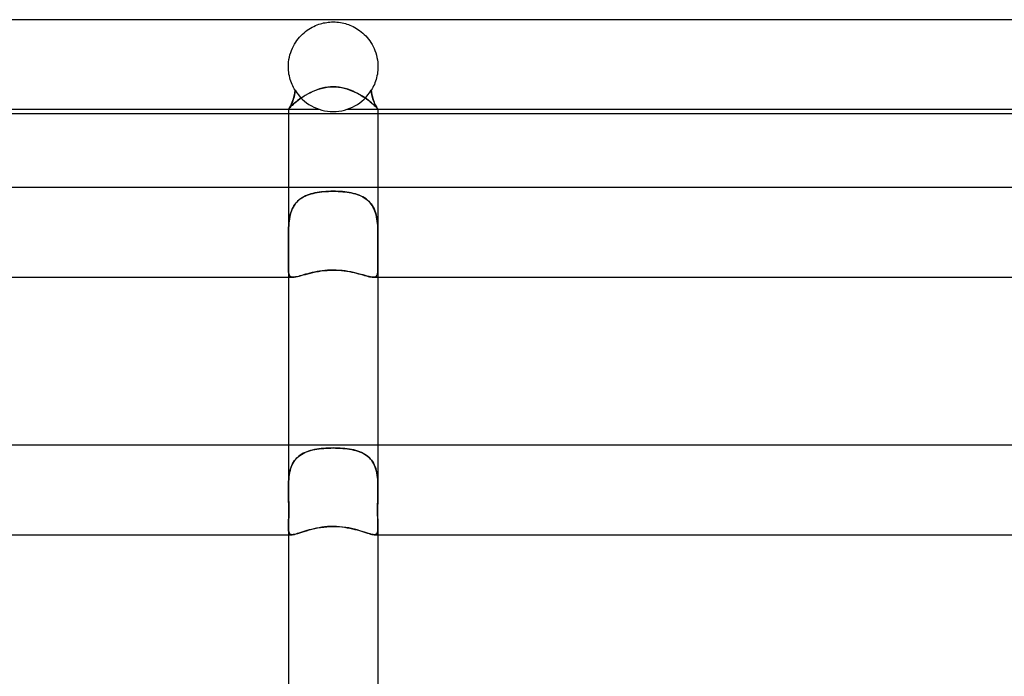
# Model space of a CAD drawing. Header units: millimetres. Extents: x -305 to 305, y -2 to 230.
# Tile 41 of 63: x -14 to 30, y 201 to 230. Entities that reach past the tile are written whole.
import ezdxf

# ---------------------------------------------------------------- set-up
doc = ezdxf.new("R2010")
doc.units = ezdxf.units.MM
doc.layers.add('HIDDEN', color=7, linetype='Continuous')
doc.layers.add('THICK', color=7, linetype='Continuous')

msp = doc.modelspace()

# ---------------------------------------------------------------- linework, layer by layer
at = {"layer": 'HIDDEN'}
for p, q in [((-1.159, 229.53), (-1.087, 229.579)), ((-1.087, 229.579), (-1.014, 229.624)), ((-1.014, 229.624), (-0.941, 229.665)), ((-0.941, 229.665), (-0.867, 229.702)), ((-0.867, 229.702), (-0.793, 229.736)), ((-0.793, 229.736), (-0.719, 229.766)), ((-0.719, 229.766), (-0.646, 229.793)), ((-0.646, 229.793), (-0.573, 229.816)), ((-0.573, 229.816), (-0.501, 229.836)), ((-0.501, 229.836), (-0.43, 229.853)), ((-0.43, 229.853), (-0.359, 229.867)), ((-0.359, 229.867), (-0.29, 229.879)), ((-0.29, 229.879), (-0.22, 229.888)), ((-0.22, 229.888), (-0.148, 229.894)), ((-0.148, 229.894), (-0.074, 229.899)), ((-0.074, 229.899), (0, 229.9)), ((0, 229.9), (0.083, 229.898)), ((0.083, 229.898), (0.165, 229.893)), ((0.165, 229.893), (0.244, 229.885)), ((0.244, 229.885), (0.322, 229.874)), ((0.322, 229.874), (0.399, 229.86)), ((0.399, 229.86), (0.473, 229.843)), ((0.473, 229.843), (0.545, 229.824)), ((0.545, 229.824), (0.614, 229.803)), ((0.614, 229.803), (0.681, 229.78)), ((0.681, 229.78), (0.75, 229.754)), ((0.75, 229.754), (0.821, 229.724)), ((0.821, 229.724), (0.891, 229.69)), ((0.891, 229.69), (0.963, 229.653)), ((0.963, 229.653), (1.035, 229.612)), ((1.035, 229.612), (1.106, 229.566)), ((1.106, 229.566), (1.178, 229.516)), ((-1.619, 229.074), (-1.56, 229.152)), ((-1.56, 229.152), (-1.498, 229.225)), ((-1.498, 229.225), (-1.434, 229.294)), ((-1.434, 229.294), (-1.368, 229.359)), ((-1.368, 229.359), (-1.3, 229.42)), ((-1.3, 229.42), (-1.23, 229.477)), ((-1.23, 229.477), (-1.159, 229.53)), ((1.178, 229.516), (1.249, 229.462)), ((1.249, 229.462), (1.319, 229.404)), ((1.319, 229.404), (1.386, 229.342)), ((1.386, 229.342), (1.451, 229.276)), ((1.451, 229.276), (1.514, 229.207)), ((1.514, 229.207), (1.574, 229.133)), ((1.574, 229.133), (1.632, 229.057)), ((-1.862, 228.63), (-1.821, 228.726)), ((-1.821, 228.726), (-1.776, 228.819)), ((-1.776, 228.819), (-1.727, 228.908)), ((-1.727, 228.908), (-1.675, 228.993)), ((-1.675, 228.993), (-1.619, 229.074)), ((1.632, 229.057), (1.686, 228.976)), ((1.686, 228.976), (1.737, 228.892)), ((1.737, 228.892), (1.784, 228.804)), ((1.784, 228.804), (1.828, 228.712)), ((1.828, 228.712), (1.867, 228.618)), ((-1.989, 228.11), (-1.975, 228.218)), ((-1.975, 228.218), (-1.954, 228.324)), ((-1.954, 228.324), (-1.929, 228.429)), ((-1.929, 228.429), (-1.898, 228.531)), ((-1.898, 228.531), (-1.862, 228.63)), ((1.867, 228.618), (1.901, 228.521)), ((1.901, 228.521), (1.931, 228.42)), ((1.931, 228.42), (1.956, 228.317)), ((1.956, 228.317), (1.975, 228.212)), ((-2, 227.933), (-1.999, 227.95)), ((-2, 227.917), (-2, 227.933)), ((-2, 227.9), (-2, 227.917)), ((-1.998, 227.817), (-2, 227.9)), ((-1.999, 227.967), (-1.998, 227.983)), ((-1.999, 227.95), (-1.999, 227.967)), ((-1.998, 227.983), (-1.997, 228)), ((-1.993, 227.734), (-1.998, 227.817)), ((-1.997, 228), (-1.989, 228.11)), ((1.975, 228.212), (1.989, 228.106)), ((1.989, 228.106), (1.997, 228)), ((1.998, 227.816), (1.993, 227.733)), ((1.997, 228), (1.998, 227.983)), ((1.998, 227.983), (1.999, 227.967)), ((2, 227.9), (1.998, 227.816)), ((1.999, 227.967), (1.999, 227.95)), ((1.999, 227.95), (2, 227.933)), ((2, 227.933), (2, 227.917)), ((2, 227.917), (2, 227.9)), ((-1.984, 227.651), (-1.993, 227.734)), ((-1.973, 227.57), (-1.984, 227.651)), ((-1.957, 227.489), (-1.973, 227.57)), ((-1.939, 227.41), (-1.957, 227.489)), ((-1.918, 227.332), (-1.939, 227.41)), ((1.939, 227.41), (1.918, 227.332)), ((1.957, 227.488), (1.939, 227.41)), ((1.972, 227.568), (1.957, 227.488)), ((1.984, 227.65), (1.972, 227.568)), ((1.993, 227.733), (1.984, 227.65)), ((-1.894, 227.257), (-1.918, 227.332)), ((-1.867, 227.183), (-1.894, 227.257)), ((-1.838, 227.112), (-1.867, 227.183)), ((-1.807, 227.042), (-1.838, 227.112)), ((-1.773, 226.975), (-1.807, 227.042)), ((-1.738, 226.91), (-1.773, 226.975)), ((-1.7, 226.847), (-1.738, 226.91)), ((-0.657, 226.893), (-0.532, 226.93)), ((-0.532, 226.93), (-0.403, 226.96)), ((-0.403, 226.96), (-0.27, 226.983)), ((-0.27, 226.983), (-0.135, 226.997)), ((-0.135, 226.997), (0, 227.001)), ((0, 227.001), (0.123, 226.997)), ((0.123, 226.997), (0.245, 226.986)), ((0.245, 226.986), (0.366, 226.967)), ((0.366, 226.967), (0.487, 226.942)), ((0.487, 226.942), (0.605, 226.909)), ((0.605, 226.909), (0.72, 226.872)), ((1.738, 226.91), (1.7, 226.847)), ((1.773, 226.975), (1.738, 226.91)), ((1.807, 227.042), (1.773, 226.975)), ((1.838, 227.111), (1.807, 227.042)), ((1.867, 227.183), (1.838, 227.111)), ((1.894, 227.257), (1.867, 227.183)), ((1.918, 227.332), (1.894, 227.257)), ((-1.802, 226.384), (-1.776, 226.461)), ((-1.772, 226.474), (-1.798, 226.396)), ((-1.776, 226.461), (-1.752, 226.546)), ((-1.749, 226.558), (-1.772, 226.474)), ((-1.752, 226.546), (-1.731, 226.639)), ((-1.729, 226.649), (-1.749, 226.558)), ((-1.731, 226.639), (-1.713, 226.739)), ((-1.712, 226.746), (-1.729, 226.649)), ((-1.713, 226.739), (-1.7, 226.847)), ((-1.7, 226.847), (-1.712, 226.746)), ((-1.565, 226.403), (-1.483, 226.463)), ((-1.483, 226.463), (-1.397, 226.523)), ((-1.397, 226.523), (-1.305, 226.583)), ((-1.305, 226.583), (-1.208, 226.642)), ((-1.208, 226.642), (-1.107, 226.699)), ((-1.107, 226.699), (-1.001, 226.753)), ((-1.001, 226.753), (-0.891, 226.803)), ((-0.891, 226.803), (-0.776, 226.851)), ((-0.776, 226.851), (-0.657, 226.893)), ((0.72, 226.872), (0.832, 226.829)), ((0.832, 226.829), (0.941, 226.781)), ((0.941, 226.781), (1.046, 226.73)), ((1.046, 226.73), (1.147, 226.676)), ((1.147, 226.676), (1.244, 226.62)), ((1.244, 226.62), (1.337, 226.562)), ((1.337, 226.562), (1.425, 226.504)), ((1.425, 226.504), (1.508, 226.445)), ((1.713, 226.739), (1.7, 226.847)), ((1.7, 226.847), (1.712, 226.746)), ((1.712, 226.746), (1.729, 226.649)), ((1.731, 226.639), (1.713, 226.739)), ((1.729, 226.649), (1.749, 226.558)), ((1.752, 226.546), (1.731, 226.639)), ((1.749, 226.558), (1.772, 226.474)), ((1.776, 226.461), (1.752, 226.546)), ((1.772, 226.474), (1.798, 226.395)), ((1.802, 226.384), (1.776, 226.461)), ((-1.997, 226.005), (-1.987, 226.017)), ((-1.996, 226.005), (-1.986, 226.018)), ((-1.985, 226.019), (-1.995, 226.005)), ((-1.987, 226.017), (-1.97, 226.037)), ((-1.986, 226.018), (-1.971, 226.039)), ((-1.971, 226.04), (-1.985, 226.019)), ((-1.952, 226.069), (-1.971, 226.04)), ((-1.971, 226.039), (-1.953, 226.067)), ((-1.97, 226.037), (-1.945, 226.064)), ((-1.953, 226.067), (-1.932, 226.102)), ((-1.93, 226.105), (-1.952, 226.069)), ((-1.945, 226.064), (-1.913, 226.098)), ((-1.932, 226.102), (-1.908, 226.145)), ((-1.905, 226.149), (-1.93, 226.105)), ((-1.913, 226.098), (-1.873, 226.138)), ((-1.908, 226.145), (-1.882, 226.195)), ((-1.879, 226.201), (-1.905, 226.149)), ((-1.882, 226.195), (-1.855, 226.251)), ((-1.852, 226.259), (-1.879, 226.201)), ((-1.873, 226.138), (-1.826, 226.183)), ((-1.855, 226.251), (-1.828, 226.314)), ((-1.824, 226.324), (-1.852, 226.259)), ((-1.828, 226.314), (-1.802, 226.384)), ((-1.826, 226.183), (-1.771, 226.233)), ((-1.798, 226.396), (-1.824, 226.324)), ((-1.771, 226.233), (-1.708, 226.287)), ((-1.708, 226.287), (-1.64, 226.344)), ((-1.64, 226.344), (-1.565, 226.403)), ((1.508, 226.445), (1.586, 226.386)), ((1.586, 226.386), (1.658, 226.329)), ((1.658, 226.329), (1.723, 226.275)), ((1.723, 226.275), (1.782, 226.223)), ((1.782, 226.223), (1.834, 226.175)), ((1.798, 226.395), (1.824, 226.324)), ((1.828, 226.314), (1.802, 226.384)), ((1.824, 226.324), (1.852, 226.259)), ((1.855, 226.251), (1.828, 226.314)), ((1.834, 226.175), (1.879, 226.132)), ((1.852, 226.259), (1.879, 226.2)), ((1.882, 226.195), (1.855, 226.251)), ((1.879, 226.2), (1.905, 226.149)), ((1.879, 226.132), (1.918, 226.093)), ((1.908, 226.145), (1.882, 226.195)), ((1.905, 226.149), (1.93, 226.105)), ((1.932, 226.102), (1.908, 226.145)), ((1.918, 226.093), (1.948, 226.061)), ((1.93, 226.105), (1.952, 226.069)), ((1.953, 226.067), (1.932, 226.102)), ((1.948, 226.061), (1.972, 226.035)), ((1.952, 226.069), (1.971, 226.04)), ((1.971, 226.039), (1.953, 226.067)), ((1.971, 226.04), (1.986, 226.018)), ((1.986, 226.018), (1.971, 226.039)), ((1.972, 226.035), (1.988, 226.016)), ((1.996, 226.005), (1.986, 226.018)), ((1.986, 226.018), (1.995, 226.005)), ((-2, 226), (-1.996, 226.005)), ((-1.995, 226.005), (-2, 226)), ((-2, 226), (-1.997, 226.005)), ((-2, 226), (-2, 226)), ((-2, 226), (-2, 226)), ((-2, 226), (-2, 226)), ((-2, 226), (-2, 226)), ((-2, 226), (-2, 226)), ((-2, 226), (-2, 226)), ((-2, 226), (-2, 226)), ((-2, 226), (-2, 226)), ((-2, 226), (-2, 226)), ((-2, 226), (-2, 226)), ((-2, 226), (-2, 226)), ((-2, 226), (-2, 226)), ((-2, 226), (-0.625, 226)), ((0, 225.8), (-2, 225.8)), ((2, 225.8), (0, 225.8)), ((0.625, 226), (2, 226)), ((1.988, 226.016), (1.997, 226.004)), ((1.995, 226.005), (2, 226)), ((2, 226), (1.996, 226.005)), ((1.997, 226.004), (2, 226)), ((2, 226), (2, 226)), ((2, 226), (2, 226)), ((2, 226), (2, 226)), ((2, 226), (2, 226)), ((2, 226), (2, 226)), ((2, 226), (2, 226)), ((2, 226), (2, 226)), ((2, 226), (2, 226)), ((2, 226), (2, 226)), ((2, 226), (2, 226)), ((2, 226), (2, 226)), ((2, 226), (2, 226)), ((-2, 222.5), (-2, 220.361)), ((2, 222.5), (2, 220.361)), ((-1.397, 222.043), (-1.322, 222.086)), ((-1.317, 222.089), (-1.39, 222.047)), ((-1.322, 222.086), (-1.244, 222.125)), ((-1.24, 222.127), (-1.317, 222.089)), ((-1.244, 222.125), (-1.163, 222.16)), ((-1.16, 222.161), (-1.24, 222.127)), ((-1.163, 222.16), (-1.078, 222.191)), ((-1.077, 222.192), (-1.16, 222.161)), ((-1.078, 222.191), (-0.99, 222.219)), ((-0.992, 222.219), (-1.077, 222.192)), ((-0.903, 222.242), (-0.992, 222.219)), ((-0.99, 222.219), (-0.9, 222.243)), ((-0.813, 222.263), (-0.903, 222.242)), ((-0.9, 222.243), (-0.806, 222.264)), ((-0.72, 222.281), (-0.813, 222.263)), ((-0.806, 222.264), (-0.711, 222.282)), ((-0.624, 222.296), (-0.72, 222.281)), ((-0.711, 222.282), (-0.613, 222.297)), ((-0.525, 222.309), (-0.624, 222.296)), ((-0.613, 222.297), (-0.514, 222.31)), ((-0.424, 222.319), (-0.525, 222.309)), ((-0.514, 222.31), (-0.413, 222.32)), ((-0.321, 222.327), (-0.424, 222.319)), ((-0.413, 222.32), (-0.31, 222.327)), ((-0.216, 222.333), (-0.321, 222.327)), ((-0.31, 222.327), (-0.208, 222.333)), ((-0.109, 222.336), (-0.216, 222.333)), ((-0.208, 222.333), (-0.104, 222.336)), ((0, 222.337), (-0.109, 222.336)), ((-0.104, 222.336), (0, 222.337)), ((0.104, 222.336), (0, 222.337)), ((0, 222.337), (0.109, 222.336)), ((0.208, 222.333), (0.104, 222.336)), ((0.109, 222.336), (0.216, 222.333)), ((0.31, 222.327), (0.208, 222.333)), ((0.216, 222.333), (0.321, 222.327)), ((0.413, 222.32), (0.31, 222.327)), ((0.321, 222.327), (0.424, 222.319)), ((0.514, 222.31), (0.413, 222.32)), ((0.424, 222.319), (0.525, 222.309)), ((0.613, 222.297), (0.514, 222.31)), ((0.525, 222.309), (0.624, 222.296)), ((0.711, 222.282), (0.613, 222.297)), ((0.624, 222.296), (0.72, 222.281)), ((0.806, 222.264), (0.711, 222.282)), ((0.72, 222.281), (0.813, 222.263)), ((0.9, 222.243), (0.806, 222.264)), ((0.813, 222.263), (0.903, 222.242)), ((0.99, 222.219), (0.9, 222.243)), ((0.903, 222.242), (0.992, 222.219)), ((1.078, 222.191), (0.99, 222.219)), ((0.992, 222.219), (1.077, 222.192)), ((1.077, 222.192), (1.16, 222.161)), ((1.163, 222.16), (1.078, 222.191)), ((1.16, 222.161), (1.24, 222.127)), ((1.244, 222.125), (1.163, 222.16)), ((1.24, 222.127), (1.317, 222.089)), ((1.322, 222.086), (1.244, 222.125)), ((1.317, 222.089), (1.39, 222.047)), ((1.397, 222.043), (1.322, 222.086)), ((-1.787, 221.626), (-1.826, 221.548)), ((-1.793, 221.615), (-1.751, 221.689)), ((-1.744, 221.7), (-1.787, 221.626)), ((-1.751, 221.689), (-1.703, 221.759)), ((-1.696, 221.769), (-1.744, 221.7)), ((-1.703, 221.759), (-1.651, 221.825)), ((-1.643, 221.834), (-1.696, 221.769)), ((-1.651, 221.825), (-1.594, 221.886)), ((-1.586, 221.894), (-1.643, 221.834)), ((-1.594, 221.886), (-1.533, 221.943)), ((-1.525, 221.949), (-1.586, 221.894)), ((-1.533, 221.943), (-1.467, 221.995)), ((-1.46, 222), (-1.525, 221.949)), ((-1.467, 221.995), (-1.397, 222.043)), ((-1.39, 222.047), (-1.46, 222)), ((1.39, 222.047), (1.46, 222)), ((1.467, 221.995), (1.397, 222.043)), ((1.46, 222), (1.525, 221.949)), ((1.533, 221.943), (1.467, 221.995)), ((1.525, 221.949), (1.586, 221.894)), ((1.594, 221.886), (1.533, 221.943)), ((1.586, 221.894), (1.643, 221.834)), ((1.651, 221.825), (1.594, 221.886)), ((1.643, 221.834), (1.696, 221.769)), ((1.703, 221.759), (1.651, 221.825)), ((1.696, 221.769), (1.744, 221.7)), ((1.751, 221.689), (1.703, 221.759)), ((1.744, 221.7), (1.787, 221.626)), ((1.793, 221.615), (1.751, 221.689)), ((1.787, 221.626), (1.826, 221.548)), ((-1.955, 221.095), (-1.938, 221.189)), ((-1.936, 221.2), (-1.954, 221.106)), ((-1.938, 221.189), (-1.918, 221.281)), ((-1.915, 221.292), (-1.936, 221.2)), ((-1.918, 221.281), (-1.893, 221.37)), ((-1.889, 221.382), (-1.915, 221.292)), ((-1.893, 221.37), (-1.864, 221.455)), ((-1.86, 221.467), (-1.889, 221.382)), ((-1.864, 221.455), (-1.831, 221.537)), ((-1.826, 221.548), (-1.86, 221.467)), ((-1.831, 221.537), (-1.793, 221.615)), ((1.831, 221.537), (1.793, 221.615)), ((1.826, 221.548), (1.86, 221.467)), ((1.864, 221.455), (1.831, 221.537)), ((1.86, 221.467), (1.889, 221.382)), ((1.893, 221.37), (1.864, 221.455)), ((1.889, 221.382), (1.915, 221.292)), ((1.918, 221.281), (1.893, 221.37)), ((1.915, 221.292), (1.936, 221.2)), ((1.938, 221.189), (1.918, 221.281)), ((1.936, 221.2), (1.954, 221.106)), ((1.955, 221.095), (1.938, 221.189)), ((-1.987, 220.81), (-1.993, 220.708)), ((-1.993, 220.704), (-1.987, 220.804)), ((-1.979, 220.91), (-1.987, 220.81)), ((-1.987, 220.804), (-1.979, 220.903)), ((-1.968, 221.009), (-1.979, 220.91)), ((-1.979, 220.903), (-1.969, 221)), ((-1.969, 221), (-1.955, 221.095)), ((-1.954, 221.106), (-1.968, 221.009)), ((1.954, 221.106), (1.968, 221.009)), ((1.969, 221), (1.955, 221.095)), ((1.968, 221.009), (1.979, 220.91)), ((1.979, 220.903), (1.969, 221)), ((1.979, 220.91), (1.987, 220.81)), ((1.987, 220.804), (1.979, 220.903)), ((1.987, 220.81), (1.993, 220.708)), ((1.993, 220.704), (1.987, 220.804)), ((-2, 220.454), (-1.999, 220.477)), ((-1.999, 220.477), (-2, 220.455)), ((-2, 220.455), (-2, 220.432)), ((-2, 220.432), (-2, 220.454)), ((-2, 220.409), (-2, 220.432)), ((-2, 220.432), (-2, 220.409)), ((-2, 220.386), (-2, 220.409)), ((-2, 220.409), (-2, 220.387)), ((-2, 220.387), (-2, 220.364)), ((-2, 220.363), (-2, 220.386)), ((-1.999, 220.234), (-2, 220.363)), ((-2, 220.361), (-1.999, 220.224)), ((-1.997, 220.605), (-1.999, 220.5)), ((-1.999, 220.5), (-1.997, 220.602)), ((-1.999, 220.477), (-1.999, 220.5)), ((-1.999, 220.5), (-1.999, 220.477)), ((-1.993, 220.708), (-1.997, 220.605)), ((-1.997, 220.602), (-1.993, 220.704)), ((1.993, 220.708), (1.997, 220.605)), ((1.997, 220.602), (1.993, 220.704)), ((1.997, 220.605), (1.999, 220.5)), ((1.999, 220.5), (1.997, 220.602)), ((1.999, 220.477), (1.999, 220.5)), ((1.999, 220.5), (1.999, 220.477)), ((2, 220.454), (1.999, 220.477)), ((1.999, 220.477), (2, 220.455)), ((2, 220.364), (1.999, 220.226)), ((1.999, 220.232), (2, 220.361)), ((2, 220.455), (2, 220.432)), ((2, 220.432), (2, 220.454)), ((2, 220.409), (2, 220.432)), ((2, 220.432), (2, 220.409)), ((2, 220.386), (2, 220.409)), ((2, 220.409), (2, 220.387)), ((2, 220.387), (2, 220.364)), ((2, 220.363), (2, 220.386)), ((-1.998, 220.105), (-1.999, 220.234)), ((-1.999, 220.224), (-1.998, 220.086)), ((-1.996, 219.977), (-1.998, 220.105)), ((-1.998, 220.086), (-1.996, 219.949)), ((-1.995, 219.852), (-1.996, 219.977)), ((-1.996, 219.949), (-1.994, 219.815)), ((1.996, 219.951), (1.994, 219.817)), ((1.995, 219.85), (1.996, 219.975)), ((1.996, 219.975), (1.998, 220.103)), ((1.998, 220.088), (1.996, 219.951)), ((1.998, 220.103), (1.999, 220.232)), ((1.999, 220.226), (1.998, 220.088)), ((-1.994, 219.729), (-1.995, 219.852)), ((-1.994, 219.815), (-1.993, 219.685)), ((-1.993, 219.61), (-1.994, 219.729)), ((-1.993, 219.436), (-1.994, 219.318)), ((-1.993, 219.685), (-1.993, 219.558)), ((-1.993, 219.495), (-1.993, 219.61)), ((-1.993, 219.558), (-1.993, 219.436)), ((-1.993, 219.384), (-1.993, 219.495)), ((1.994, 219.817), (1.993, 219.686)), ((1.993, 219.609), (1.994, 219.728)), ((1.993, 219.686), (1.993, 219.559)), ((1.993, 219.494), (1.993, 219.609)), ((1.993, 219.559), (1.993, 219.437)), ((1.993, 219.383), (1.993, 219.494)), ((1.993, 219.437), (1.994, 219.319)), ((1.994, 219.728), (1.995, 219.85)), ((-1.998, 219.105), (-2, 219.011)), ((-2, 219.003), (-1.998, 219.088)), ((-2, 219.011), (-2, 218.924)), ((-2, 218.925), (-2, 219.003)), ((-1.996, 219.208), (-1.998, 219.105)), ((-1.998, 219.088), (-1.997, 219.18)), ((-1.997, 219.18), (-1.995, 219.278)), ((-1.994, 219.318), (-1.996, 219.208)), ((-1.995, 219.278), (-1.993, 219.384)), ((1.995, 219.278), (1.993, 219.383)), ((1.994, 219.319), (1.996, 219.208)), ((1.997, 219.179), (1.995, 219.278)), ((1.996, 219.208), (1.998, 219.106)), ((1.998, 219.088), (1.997, 219.179)), ((1.998, 219.106), (2, 219.011)), ((2, 219.003), (1.998, 219.088)), ((2, 219.011), (2, 218.924)), ((2, 218.925), (2, 219.003)), ((-1.999, 218.851), (-2, 218.925)), ((-2, 218.925), (-2, 218.5)), ((-2, 218.924), (-1.999, 218.844)), ((-1.997, 218.784), (-1.999, 218.851)), ((-1.999, 218.844), (-1.996, 218.772)), ((-1.992, 218.724), (-1.997, 218.784)), ((-1.996, 218.772), (-1.99, 218.708)), ((-1.984, 218.671), (-1.992, 218.724)), ((-1.99, 218.708), (-1.98, 218.653)), ((-1.972, 218.625), (-1.984, 218.671)), ((-1.98, 218.653), (-1.965, 218.606)), ((-1.956, 218.586), (-1.972, 218.625)), ((-1.965, 218.606), (-1.944, 218.567)), ((-1.935, 218.554), (-1.956, 218.586)), ((-1.944, 218.567), (-1.918, 218.537)), ((-1.908, 218.53), (-1.935, 218.554)), ((-1.6, 218.528), (-1.52, 218.548)), ((-1.52, 218.548), (-1.433, 218.571)), ((-1.433, 218.571), (-1.339, 218.598)), ((-1.339, 218.598), (-1.239, 218.626)), ((-1.239, 218.626), (-1.132, 218.654)), ((-1.132, 218.654), (-1.02, 218.683)), ((-1.02, 218.683), (-0.904, 218.71)), ((-0.904, 218.71), (-0.783, 218.736)), ((-0.783, 218.736), (-0.659, 218.759)), ((-0.659, 218.759), (-0.531, 218.779)), ((-0.531, 218.779), (-0.4, 218.795)), ((-0.4, 218.795), (-0.268, 218.806)), ((-0.268, 218.806), (-0.134, 218.813)), ((-0.134, 218.813), (0, 218.816)), ((0, 218.816), (0.124, 218.814)), ((0.124, 218.814), (0.248, 218.808)), ((0.248, 218.808), (0.371, 218.798)), ((0.371, 218.798), (0.492, 218.784)), ((0.492, 218.784), (0.609, 218.767)), ((0.609, 218.767), (0.722, 218.747)), ((0.722, 218.747), (0.832, 218.726)), ((0.832, 218.726), (0.938, 218.702)), ((0.938, 218.702), (1.04, 218.678)), ((1.04, 218.678), (1.137, 218.653)), ((1.137, 218.653), (1.23, 218.628)), ((1.23, 218.628), (1.319, 218.603)), ((1.319, 218.603), (1.403, 218.58)), ((1.403, 218.58), (1.482, 218.558)), ((1.482, 218.558), (1.556, 218.538)), ((1.908, 218.53), (1.935, 218.554)), ((1.944, 218.567), (1.918, 218.537)), ((1.935, 218.554), (1.956, 218.586)), ((1.965, 218.606), (1.944, 218.567)), ((1.956, 218.586), (1.972, 218.625)), ((1.98, 218.653), (1.965, 218.606)), ((1.972, 218.625), (1.984, 218.671)), ((1.99, 218.708), (1.98, 218.653)), ((1.984, 218.671), (1.992, 218.724)), ((1.996, 218.772), (1.99, 218.708)), ((1.992, 218.724), (1.997, 218.784)), ((1.999, 218.844), (1.996, 218.772)), ((1.997, 218.784), (1.999, 218.851)), ((1.999, 218.851), (2, 218.925)), ((2, 218.924), (1.999, 218.844)), ((2, 218.925), (2, 218.5)), ((-1.918, 218.537), (-1.884, 218.516)), ((-1.876, 218.513), (-1.908, 218.53)), ((-1.884, 218.516), (-1.842, 218.504)), ((-1.837, 218.503), (-1.876, 218.513)), ((-1.842, 218.504), (-1.792, 218.5)), ((-1.792, 218.5), (-1.837, 218.503)), ((-1.792, 218.5), (-1.736, 218.503)), ((-1.736, 218.503), (-1.672, 218.513)), ((-1.672, 218.513), (-1.6, 218.528)), ((1.556, 218.538), (1.624, 218.522)), ((1.624, 218.522), (1.686, 218.51)), ((1.686, 218.51), (1.742, 218.503)), ((1.742, 218.503), (1.792, 218.5)), ((1.842, 218.504), (1.792, 218.5)), ((1.792, 218.5), (1.837, 218.503)), ((1.837, 218.503), (1.876, 218.513)), ((1.884, 218.516), (1.842, 218.504)), ((1.876, 218.513), (1.908, 218.53)), ((1.918, 218.537), (1.884, 218.516)), ((-2, 211), (-2, 209.067)), ((-1.419, 210.588), (-1.345, 210.63)), ((-1.334, 210.636), (-1.407, 210.596)), ((-1.345, 210.63), (-1.266, 210.669)), ((-1.258, 210.672), (-1.334, 210.636)), ((-1.266, 210.669), (-1.184, 210.703)), ((-1.179, 210.705), (-1.258, 210.672)), ((-1.184, 210.703), (-1.098, 210.733)), ((-1.096, 210.734), (-1.179, 210.705)), ((-1.098, 210.733), (-1.009, 210.76)), ((-1.01, 210.76), (-1.096, 210.734)), ((-0.921, 210.782), (-1.01, 210.76)), ((-1.009, 210.76), (-0.917, 210.783)), ((-0.829, 210.802), (-0.921, 210.782)), ((-0.917, 210.783), (-0.823, 210.803)), ((-0.734, 210.819), (-0.829, 210.802)), ((-0.823, 210.803), (-0.725, 210.82)), ((-0.636, 210.833), (-0.734, 210.819)), ((-0.725, 210.82), (-0.625, 210.835)), ((-0.536, 210.846), (-0.636, 210.833)), ((-0.625, 210.835), (-0.524, 210.847)), ((-0.433, 210.855), (-0.536, 210.846)), ((-0.524, 210.847), (-0.421, 210.856)), ((-0.328, 210.863), (-0.433, 210.855)), ((-0.421, 210.856), (-0.317, 210.864)), ((-0.22, 210.868), (-0.328, 210.863)), ((-0.317, 210.864), (-0.212, 210.868)), ((-0.111, 210.871), (-0.22, 210.868)), ((-0.212, 210.868), (-0.106, 210.871)), ((0, 210.872), (-0.111, 210.871)), ((-0.106, 210.871), (0, 210.872)), ((0.106, 210.871), (0, 210.872)), ((0, 210.872), (0.111, 210.871)), ((0.212, 210.868), (0.106, 210.871)), ((0.111, 210.871), (0.22, 210.868)), ((0.317, 210.864), (0.212, 210.868)), ((0.22, 210.868), (0.328, 210.863)), ((0.421, 210.856), (0.317, 210.864)), ((0.328, 210.863), (0.433, 210.855)), ((0.524, 210.847), (0.421, 210.856)), ((0.433, 210.855), (0.536, 210.846)), ((0.625, 210.835), (0.524, 210.847)), ((0.536, 210.846), (0.636, 210.834)), ((0.725, 210.82), (0.625, 210.835)), ((0.636, 210.834), (0.734, 210.819)), ((0.823, 210.803), (0.725, 210.82)), ((0.734, 210.819), (0.829, 210.802)), ((0.917, 210.783), (0.823, 210.803)), ((0.829, 210.802), (0.921, 210.782)), ((1.009, 210.76), (0.917, 210.783)), ((0.921, 210.782), (1.01, 210.76)), ((1.098, 210.733), (1.009, 210.76)), ((1.01, 210.76), (1.096, 210.734)), ((1.096, 210.734), (1.178, 210.705)), ((1.184, 210.703), (1.098, 210.733)), ((1.178, 210.705), (1.258, 210.672)), ((1.266, 210.669), (1.184, 210.703)), ((1.258, 210.672), (1.334, 210.636)), ((1.345, 210.63), (1.266, 210.669)), ((1.334, 210.636), (1.406, 210.596)), ((1.419, 210.588), (1.345, 210.63)), ((2, 211), (2, 209.067)), ((-1.799, 210.19), (-1.837, 210.115)), ((-1.812, 210.166), (-1.77, 210.239)), ((-1.756, 210.262), (-1.799, 210.19)), ((-1.77, 210.239), (-1.724, 210.308)), ((-1.708, 210.33), (-1.756, 210.262)), ((-1.724, 210.308), (-1.673, 210.373)), ((-1.656, 210.392), (-1.708, 210.33)), ((-1.673, 210.373), (-1.616, 210.434)), ((-1.6, 210.45), (-1.656, 210.392)), ((-1.616, 210.434), (-1.555, 210.49)), ((-1.54, 210.503), (-1.6, 210.45)), ((-1.555, 210.49), (-1.489, 210.541)), ((-1.475, 210.551), (-1.54, 210.503)), ((-1.489, 210.541), (-1.419, 210.588)), ((-1.407, 210.596), (-1.475, 210.551)), ((1.406, 210.596), (1.475, 210.551)), ((1.489, 210.541), (1.419, 210.588)), ((1.475, 210.551), (1.539, 210.503)), ((1.555, 210.49), (1.489, 210.541)), ((1.539, 210.503), (1.6, 210.45)), ((1.616, 210.434), (1.555, 210.49)), ((1.6, 210.45), (1.656, 210.392)), ((1.673, 210.373), (1.616, 210.434)), ((1.656, 210.392), (1.708, 210.33)), ((1.724, 210.308), (1.673, 210.373)), ((1.708, 210.33), (1.756, 210.263)), ((1.77, 210.239), (1.724, 210.308)), ((1.756, 210.263), (1.799, 210.191)), ((1.812, 210.166), (1.77, 210.239)), ((1.799, 210.191), (1.837, 210.115)), ((-1.945, 209.771), (-1.962, 209.677)), ((-1.95, 209.744), (-1.931, 209.835)), ((-1.924, 209.863), (-1.945, 209.771)), ((-1.931, 209.835), (-1.908, 209.923)), ((-1.899, 209.951), (-1.924, 209.863)), ((-1.908, 209.923), (-1.88, 210.008)), ((-1.87, 210.035), (-1.899, 209.951)), ((-1.88, 210.008), (-1.848, 210.089)), ((-1.837, 210.115), (-1.87, 210.035)), ((-1.848, 210.089), (-1.812, 210.166)), ((1.848, 210.089), (1.812, 210.166)), ((1.837, 210.115), (1.87, 210.035)), ((1.88, 210.008), (1.848, 210.089)), ((1.87, 210.035), (1.899, 209.951)), ((1.908, 209.923), (1.88, 210.008)), ((1.899, 209.951), (1.924, 209.863)), ((1.931, 209.835), (1.908, 209.923)), ((1.924, 209.863), (1.945, 209.772)), ((1.95, 209.744), (1.931, 209.835)), ((1.945, 209.772), (1.962, 209.678)), ((-1.992, 209.381), (-1.997, 209.278)), ((-1.997, 209.265), (-1.993, 209.363)), ((-1.993, 209.363), (-1.987, 209.46)), ((-1.985, 209.482), (-1.992, 209.381)), ((-1.987, 209.46), (-1.978, 209.557)), ((-1.975, 209.581), (-1.985, 209.482)), ((-1.978, 209.557), (-1.966, 209.651)), ((-1.962, 209.677), (-1.975, 209.581)), ((-1.966, 209.651), (-1.95, 209.744)), ((1.966, 209.651), (1.95, 209.744)), ((1.962, 209.678), (1.975, 209.581)), ((1.978, 209.557), (1.966, 209.651)), ((1.975, 209.581), (1.985, 209.482)), ((1.987, 209.46), (1.978, 209.557)), ((1.985, 209.482), (1.992, 209.381)), ((1.993, 209.363), (1.987, 209.46)), ((1.992, 209.381), (1.997, 209.278)), ((1.997, 209.265), (1.993, 209.363)), ((-1.999, 209.173), (-2, 209.067)), ((-2, 209.067), (-1.999, 209.166)), ((-2, 209.056), (-2, 209.067)), ((-2, 209.067), (-2, 209.056)), ((-2, 209.045), (-2, 209.056)), ((-2, 209.056), (-2, 209.045)), ((-2, 209.034), (-2, 209.045)), ((-2, 209.045), (-2, 209.034)), ((-2, 209.022), (-2, 209.034)), ((-2, 209.034), (-2, 209.022)), ((-2, 209.011), (-2, 209.022)), ((-2, 209.022), (-2, 209.011)), ((-2, 209), (-2, 209.011)), ((-2, 209.011), (-2, 209)), ((-1.998, 208.872), (-2, 209)), ((-2, 209), (-1.998, 208.857)), ((-1.997, 209.278), (-1.999, 209.173)), ((-1.999, 209.166), (-1.997, 209.265)), ((-1.995, 208.744), (-1.998, 208.872)), ((1.995, 208.744), (1.998, 208.872)), ((1.997, 209.278), (1.999, 209.174)), ((1.999, 209.166), (1.997, 209.265)), ((1.998, 208.872), (2, 209)), ((2, 209), (1.998, 208.857)), ((1.999, 209.174), (2, 209.068)), ((2, 209.067), (1.999, 209.166)), ((2, 209.068), (2, 209.056)), ((2, 209.056), (2, 209.067)), ((2, 209.045), (2, 209.056)), ((2, 209.056), (2, 209.045)), ((2, 209.034), (2, 209.045)), ((2, 209.045), (2, 209.034)), ((2, 209.022), (2, 209.034)), ((2, 209.034), (2, 209.023)), ((2, 209.023), (2, 209.011)), ((2, 209.011), (2, 209.022)), ((2, 209), (2, 209.011)), ((2, 209.011), (2, 209)), ((-1.998, 208.857), (-1.994, 208.714)), ((-1.992, 208.615), (-1.995, 208.744)), ((-1.994, 208.714), (-1.991, 208.57)), ((-1.989, 208.486), (-1.992, 208.615)), ((-1.991, 208.57), (-1.987, 208.428)), ((-1.986, 208.358), (-1.989, 208.486)), ((1.986, 208.358), (1.989, 208.486)), ((1.991, 208.57), (1.987, 208.428)), ((1.989, 208.486), (1.992, 208.615)), ((1.994, 208.714), (1.991, 208.57)), ((1.992, 208.615), (1.995, 208.744)), ((1.998, 208.857), (1.994, 208.714)), ((-1.987, 208.428), (-1.985, 208.289)), ((-1.983, 208.231), (-1.986, 208.358)), ((-1.985, 208.289), (-1.983, 208.153)), ((-1.982, 208.105), (-1.983, 208.231)), ((-1.983, 208.153), (-1.982, 208.022)), ((-1.983, 207.984), (-1.982, 208.105)), ((-1.982, 208.022), (-1.983, 207.895)), ((1.982, 208.105), (1.983, 208.231)), ((1.983, 208.153), (1.982, 208.022)), ((1.983, 207.984), (1.982, 208.105)), ((1.982, 208.022), (1.983, 207.895)), ((1.983, 208.231), (1.986, 208.358)), ((1.985, 208.289), (1.983, 208.153)), ((1.987, 208.428), (1.985, 208.289)), ((-1.997, 207.465), (-1.993, 207.556)), ((-1.993, 207.563), (-1.996, 207.469)), ((-1.989, 207.665), (-1.993, 207.563)), ((-1.993, 207.556), (-1.99, 207.654)), ((-1.99, 207.654), (-1.987, 207.758)), ((-1.986, 207.776), (-1.989, 207.665)), ((-1.987, 207.758), (-1.984, 207.868)), ((-1.983, 207.895), (-1.986, 207.776)), ((-1.984, 207.868), (-1.983, 207.984)), ((1.984, 207.868), (1.983, 207.984)), ((1.983, 207.895), (1.986, 207.776)), ((1.987, 207.758), (1.984, 207.868)), ((1.986, 207.776), (1.989, 207.665)), ((1.99, 207.654), (1.987, 207.758)), ((1.989, 207.665), (1.993, 207.563)), ((1.993, 207.556), (1.99, 207.654)), ((1.993, 207.563), (1.996, 207.469)), ((1.997, 207.465), (1.993, 207.556)), ((-1.999, 207.384), (-2, 207.306)), ((-2, 207.306), (-1.999, 207.382)), ((-1.999, 207.234), (-2, 207.306)), ((-2, 207.306), (-1.999, 207.236)), ((-2, 207.306), (-2, 207)), ((-1.996, 207.469), (-1.999, 207.384)), ((-1.999, 207.382), (-1.997, 207.465)), ((-1.999, 207.236), (-1.994, 207.174)), ((-1.993, 207.171), (-1.999, 207.234)), ((-1.994, 207.174), (-1.985, 207.121)), ((-1.984, 207.118), (-1.993, 207.171)), ((-1.985, 207.121), (-1.97, 207.077)), ((-1.969, 207.075), (-1.984, 207.118)), ((-1.488, 207.081), (-1.394, 207.111)), ((-1.394, 207.111), (-1.293, 207.144)), ((-1.293, 207.144), (-1.184, 207.177)), ((-1.184, 207.177), (-1.07, 207.21)), ((-1.07, 207.21), (-0.949, 207.243)), ((-0.949, 207.243), (-0.824, 207.273)), ((-0.824, 207.273), (-0.694, 207.3)), ((-0.694, 207.3), (-0.56, 207.324)), ((-0.56, 207.324), (-0.423, 207.343)), ((-0.423, 207.343), (-0.284, 207.357)), ((-0.284, 207.357), (-0.143, 207.366)), ((-0.143, 207.366), (0, 207.369)), ((0, 207.369), (0.132, 207.366)), ((0.132, 207.366), (0.261, 207.359)), ((0.261, 207.359), (0.388, 207.347)), ((0.388, 207.347), (0.511, 207.331)), ((0.511, 207.331), (0.631, 207.312)), ((0.631, 207.312), (0.747, 207.29)), ((0.747, 207.29), (0.859, 207.265)), ((0.859, 207.265), (0.967, 207.238)), ((0.967, 207.238), (1.072, 207.21)), ((1.072, 207.21), (1.173, 207.18)), ((1.173, 207.18), (1.269, 207.151)), ((1.269, 207.151), (1.36, 207.122)), ((1.36, 207.122), (1.447, 207.094)), ((1.969, 207.075), (1.984, 207.118)), ((1.985, 207.121), (1.97, 207.077)), ((1.984, 207.118), (1.993, 207.171)), ((1.994, 207.174), (1.985, 207.121)), ((1.993, 207.171), (1.999, 207.234)), ((1.999, 207.236), (1.994, 207.174)), ((1.996, 207.469), (1.999, 207.384)), ((1.999, 207.382), (1.997, 207.465)), ((1.999, 207.384), (2, 207.306)), ((2, 207.306), (1.999, 207.382)), ((1.999, 207.234), (2, 207.306)), ((2, 207.306), (1.999, 207.236)), ((2, 207.306), (2, 207)), ((-1.97, 207.077), (-1.948, 207.043)), ((-1.947, 207.041), (-1.969, 207.075)), ((-1.948, 207.043), (-1.919, 207.019)), ((-1.918, 207.018), (-1.947, 207.041)), ((-1.919, 207.019), (-1.882, 207.005)), ((-1.88, 207.004), (-1.918, 207.018)), ((-1.882, 207.005), (-1.835, 207)), ((-1.835, 207), (-1.88, 207.004)), ((-1.835, 207), (-1.783, 207.004)), ((-1.783, 207.004), (-1.723, 207.014)), ((-1.723, 207.014), (-1.653, 207.031)), ((-1.653, 207.031), (-1.575, 207.054)), ((-1.575, 207.054), (-1.488, 207.081)), ((1.447, 207.094), (1.528, 207.069)), ((1.528, 207.069), (1.602, 207.046)), ((1.602, 207.046), (1.67, 207.027)), ((1.67, 207.027), (1.732, 207.012)), ((1.732, 207.012), (1.787, 207.003)), ((1.787, 207.003), (1.835, 207)), ((1.882, 207.005), (1.835, 207)), ((1.835, 207), (1.88, 207.004)), ((1.88, 207.004), (1.918, 207.018)), ((1.919, 207.019), (1.882, 207.005)), ((1.918, 207.018), (1.947, 207.041)), ((1.948, 207.043), (1.919, 207.019)), ((1.947, 207.041), (1.969, 207.075)), ((1.97, 207.077), (1.948, 207.043))]:
    msp.add_line(p, q, dxfattribs=at)
for start_param, end_param in [(0.554567, 1.570796), (1.570796, 2.587025)]:
    msp.add_ellipse((0, 227.9), major_axis=(-2, 0), ratio=1, start_param=start_param, end_param=end_param, dxfattribs=at)
at = {"layer": 'THICK'}
for p, q in [((0, 230), (-183, 230)), ((183, 230), (0, 230)), ((-0.605, 226.909), (-0.72, 226.872)), ((-0.487, 226.942), (-0.605, 226.909)), ((-0.366, 226.967), (-0.487, 226.942)), ((-0.245, 226.986), (-0.366, 226.967)), ((-0.123, 226.997), (-0.245, 226.986)), ((0, 227.001), (-0.123, 226.997)), ((0.135, 226.997), (0, 227.001)), ((0.27, 226.983), (0.135, 226.997)), ((0.403, 226.96), (0.27, 226.983)), ((0.532, 226.93), (0.403, 226.96)), ((0.657, 226.893), (0.532, 226.93)), ((-1.425, 226.504), (-1.508, 226.445)), ((-1.337, 226.562), (-1.425, 226.504)), ((-1.244, 226.62), (-1.337, 226.562)), ((-1.147, 226.676), (-1.244, 226.62)), ((-1.046, 226.73), (-1.147, 226.676)), ((-0.941, 226.781), (-1.046, 226.73)), ((-0.832, 226.829), (-0.941, 226.781)), ((-0.72, 226.872), (-0.832, 226.829)), ((0.776, 226.851), (0.657, 226.893)), ((0.891, 226.803), (0.776, 226.851)), ((1.001, 226.753), (0.891, 226.803)), ((1.107, 226.699), (1.001, 226.753)), ((1.208, 226.642), (1.107, 226.699)), ((1.305, 226.583), (1.208, 226.642)), ((1.397, 226.523), (1.305, 226.583)), ((1.483, 226.463), (1.397, 226.523)), ((1.565, 226.403), (1.483, 226.463)), ((-1.972, 226.035), (-1.988, 226.016)), ((-1.948, 226.061), (-1.972, 226.035)), ((-1.918, 226.093), (-1.948, 226.061)), ((-1.879, 226.132), (-1.918, 226.093)), ((-1.834, 226.175), (-1.879, 226.132)), ((-1.782, 226.223), (-1.834, 226.175)), ((-1.723, 226.275), (-1.782, 226.223)), ((-1.658, 226.329), (-1.723, 226.275)), ((-1.586, 226.386), (-1.658, 226.329)), ((-1.508, 226.445), (-1.586, 226.386)), ((1.64, 226.344), (1.565, 226.403)), ((1.708, 226.287), (1.64, 226.344)), ((1.771, 226.233), (1.708, 226.287)), ((1.826, 226.183), (1.771, 226.233)), ((1.873, 226.138), (1.826, 226.183)), ((1.913, 226.098), (1.873, 226.138)), ((1.945, 226.064), (1.913, 226.098)), ((1.97, 226.037), (1.945, 226.064)), ((1.987, 226.017), (1.97, 226.037)), ((1.997, 226.005), (1.987, 226.017)), ((-157.473, 226), (-2, 226)), ((-2, 225.8), (-37, 225.8)), ((-1.997, 226.004), (-2, 226)), ((-2, 226), (-2, 222.5)), ((-1.988, 226.016), (-1.997, 226.004)), ((2, 226), (1.997, 226.005)), ((2, 226), (157.473, 226)), ((2, 226), (2, 222.5)), ((37, 225.8), (2, 225.8)), ((0, 222.5), (-188, 222.5)), ((188, 222.5), (0, 222.5)), ((-1.482, 218.558), (-1.556, 218.538)), ((-1.403, 218.58), (-1.482, 218.558)), ((-1.319, 218.603), (-1.403, 218.58)), ((-1.23, 218.628), (-1.319, 218.603)), ((-1.137, 218.653), (-1.23, 218.628)), ((-1.04, 218.678), (-1.137, 218.653)), ((-0.938, 218.702), (-1.04, 218.678)), ((-0.832, 218.726), (-0.938, 218.702)), ((-0.722, 218.747), (-0.832, 218.726)), ((-0.609, 218.767), (-0.722, 218.747)), ((-0.492, 218.784), (-0.609, 218.767)), ((-0.371, 218.798), (-0.492, 218.784)), ((-0.248, 218.808), (-0.371, 218.798)), ((-0.124, 218.814), (-0.248, 218.808)), ((0, 218.816), (-0.124, 218.814)), ((0.134, 218.813), (0, 218.816)), ((0.268, 218.806), (0.134, 218.813)), ((0.4, 218.795), (0.268, 218.806)), ((0.531, 218.779), (0.4, 218.795)), ((0.659, 218.759), (0.531, 218.779)), ((0.783, 218.736), (0.659, 218.759)), ((0.904, 218.71), (0.783, 218.736)), ((1.02, 218.683), (0.904, 218.71)), ((1.132, 218.654), (1.02, 218.683)), ((1.239, 218.626), (1.132, 218.654)), ((1.339, 218.598), (1.239, 218.626)), ((1.433, 218.571), (1.339, 218.598)), ((1.52, 218.548), (1.433, 218.571)), ((1.6, 218.528), (1.52, 218.548)), ((-161.91, 218.5), (-1.79, 218.5)), ((-2, 218.5), (-2, 211)), ((-1.742, 218.503), (-1.792, 218.5)), ((-1.686, 218.51), (-1.742, 218.503)), ((-1.624, 218.522), (-1.686, 218.51)), ((-1.556, 218.538), (-1.624, 218.522)), ((1.672, 218.513), (1.6, 218.528)), ((1.736, 218.503), (1.672, 218.513)), ((1.792, 218.5), (1.736, 218.503)), ((1.79, 218.5), (161.91, 218.5)), ((2, 218.5), (2, 211)), ((0, 211), (-194, 211)), ((194, 211), (0, 211)), ((-1.36, 207.122), (-1.447, 207.094)), ((-1.269, 207.151), (-1.36, 207.122)), ((-1.173, 207.18), (-1.269, 207.151)), ((-1.072, 207.21), (-1.173, 207.18)), ((-0.967, 207.238), (-1.072, 207.21)), ((-0.859, 207.265), (-0.967, 207.238)), ((-0.747, 207.29), (-0.859, 207.265)), ((-0.631, 207.312), (-0.747, 207.29)), ((-0.511, 207.331), (-0.631, 207.312)), ((-0.388, 207.347), (-0.511, 207.331)), ((-0.261, 207.359), (-0.388, 207.347)), ((-0.132, 207.366), (-0.261, 207.359)), ((0, 207.369), (-0.132, 207.366)), ((0.143, 207.366), (0, 207.369)), ((0.284, 207.357), (0.143, 207.366)), ((0.423, 207.343), (0.284, 207.357)), ((0.56, 207.324), (0.423, 207.343)), ((0.694, 207.3), (0.56, 207.324)), ((0.824, 207.273), (0.694, 207.3)), ((0.949, 207.243), (0.824, 207.273)), ((1.07, 207.21), (0.949, 207.243)), ((1.184, 207.177), (1.07, 207.21)), ((1.293, 207.144), (1.184, 207.177)), ((1.394, 207.111), (1.293, 207.144)), ((1.488, 207.081), (1.394, 207.111)), ((-167.084, 207), (-1.834, 207)), ((-2, 207), (-2, 199.5)), ((-1.787, 207.003), (-1.835, 207)), ((-1.732, 207.012), (-1.787, 207.003)), ((-1.67, 207.027), (-1.732, 207.012)), ((-1.602, 207.046), (-1.67, 207.027)), ((-1.528, 207.069), (-1.602, 207.046)), ((-1.447, 207.094), (-1.528, 207.069)), ((1.575, 207.054), (1.488, 207.081)), ((1.653, 207.031), (1.575, 207.054)), ((1.723, 207.014), (1.653, 207.031)), ((1.783, 207.004), (1.723, 207.014)), ((1.835, 207), (1.783, 207.004)), ((1.834, 207), (167.084, 207)), ((2, 207), (2, 199.5))]:
    msp.add_line(p, q, dxfattribs=at)

doc.saveas('drawing.dxf')
